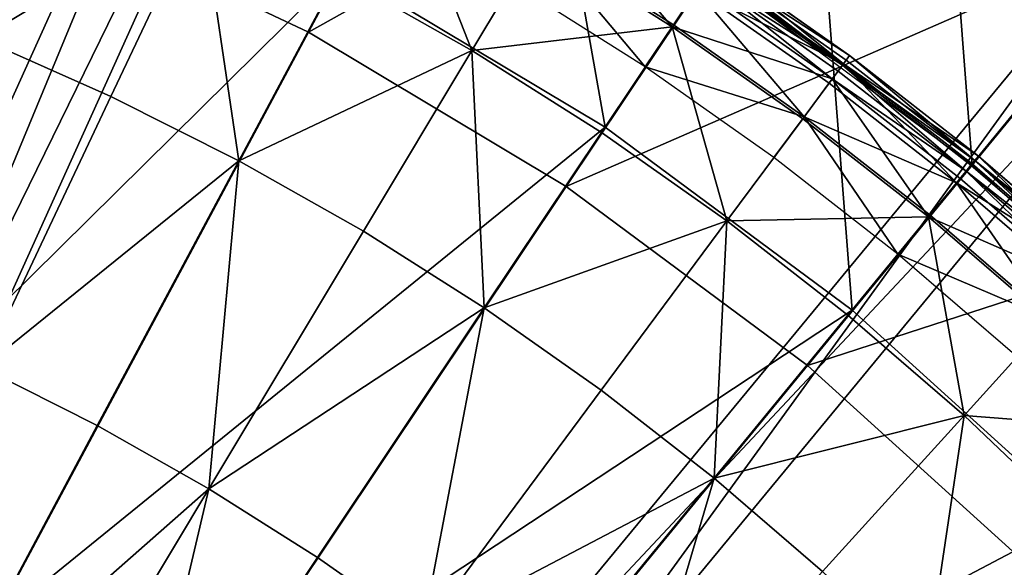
# Model space of a CAD drawing. Extents: x -3.87 to 3.87, y -3.87 to 3.87.
# Tile 111 of 115: x 1.16 to 2.15, y 2.18 to 2.73. Entities that reach past the tile are written whole.
import ezdxf

# ---------------------------------------------------------------- set-up
doc = ezdxf.new("R2010")
doc.units = 0
doc.layers.get('0').update_dxf_attribs({"linetype": 'CONTINUOUS'})

msp = doc.modelspace()

# ---------------------------------------------------------------- linework, layer by layer
for p in [(1.451951, 2.71641, 4.599773), (1.817717, 2.721801, 9.229347), (1.819053, 2.723801, 9.027666), (1.616124, 2.697894, 9.262104), (1.990143, 2.684657, 9.040556), (1.992759, 2.688183, 9.179029), (1.996165, 2.692776, 9.121477), (1.9963, 2.692958, 9.064547), (1.79076, 2.681457, 9.022295), (1.984641, 2.677238, 9.212923), (1.989101, 2.683252, 9.204887), (1.975582, 2.665023, 9.033573), (1.978829, 2.669401, 9.217014), (1.253195, 2.651631, 9.281931), (1.94907, 2.629277, 9.229347), (1.950503, 2.631208, 9.027666), (1.746561, 2.615309, 9.262104), (1.75031, 2.62092, 8.880756), (1.75031, 2.62092, 8.374943), (1.750311, 2.62092, 8.815489), (1.750311, 2.62092, 8.374943), (1.381792, 2.586894, 9.281931), (1.920167, 2.590304, 9.022295), (2.122256, 2.587113, 9.179029), (2.125884, 2.591534, 9.121477), (2.126028, 2.591709, 9.064547), (2.113612, 2.576581, 9.212923), (2.118361, 2.582367, 9.204887), (2.119471, 2.583719, 9.040556), (2.119658, 2.582817, 4.219625), (2.107421, 2.569037, 9.217014), (1.711234, 2.561044, 4.599773), (2.103963, 2.564824, 9.033573), (1.872776, 2.526405, 9.262104), (2.075731, 2.530422, 9.229347), (2.077256, 2.532281, 9.027666), (1.507063, 2.515935, 9.281931), (2.044949, 2.492915, 9.022295), (1.628703, 2.43892, 9.281931), (1.99448, 2.431417, 9.262104), (1.99875, 2.43662, 8.880756), (1.99875, 2.43662, 8.374943), (1.998751, 2.43662, 8.815489), (1.998751, 2.43662, 8.374943), (1.953997, 2.380954, 4.599773), (1.746405, 2.356013, 9.281931), (2.111386, 2.330583, 9.262104), (1.239363, 2.320428, 9.255472), (1.859901, 2.267432, 9.281931), (1.351731, 2.25678, 9.255472), (1.460841, 2.187697, 9.255472)]:
    msp.add_point(p)
for points in [[(0.447473, 1.085048, 7.239483), (1.495123, 3.406888, 7.239483), (1.495123, 3.406888, 4.643103)], [(0.447473, 1.085048, 7.239483), (1.495123, 3.406888, 4.643103), (0.447473, 1.085048, 4.643103)], [(0.520351, 1.052164, 4.643103), (0.447473, 1.085048, 4.643103), (1.495123, 3.406888, 4.643103)], [(1.568002, 3.374006, 7.239483), (1.495123, 3.406888, 7.239483), (0.447473, 1.085048, 7.239483)], [(0.520351, 1.052164, 4.643103), (1.495123, 3.406888, 4.643103), (1.568002, 3.374006, 4.643103)], [(1.568002, 3.374006, 7.239483), (0.447473, 1.085048, 7.239483), (0.520351, 1.052164, 7.239483)], [(1.568002, 3.374006, 7.239483), (0.520351, 1.052164, 7.239483), (0.520351, 1.052164, 4.643103)], [(1.568002, 3.374006, 7.239483), (0.520351, 1.052164, 4.643103), (1.568002, 3.374006, 4.643103)], [(1.724187, 3.225731, 4.599773), (1.178718, 2.845678, 4.599773), (1.451951, 2.71641, 4.599773)], [(2.032086, 3.041234, 4.599773), (1.724187, 3.225731, 4.599773), (1.451951, 2.71641, 4.599773)], [(1.75031, 2.62092, 8.880756), (1.663236, 3.113441, 8.880756), (1.484965, 2.779919, 8.880756)], [(1.75031, 2.62092, 8.880756), (1.960416, 2.935368, 8.880756), (1.663236, 3.113441, 8.880756)], [(2.119658, 2.582817, 4.219625), (2.079025, 3.111488, 4.219625), (1.856313, 2.778175, 4.219625)], [(2.119658, 2.582817, 4.219625), (2.373966, 2.892692, 4.219625), (2.079025, 3.111488, 4.219625)], [(2.032086, 3.041234, 4.599773), (1.451951, 2.71641, 4.599773), (1.711234, 2.561044, 4.599773)], [(2.320367, 2.827378, 4.599773), (2.032086, 3.041234, 4.599773), (1.711234, 2.561044, 4.599773)], [(1.205344, 2.91221, 8.374943), (0.914079, 3.016387, 8.374943), (0.696411, 2.298828, 8.374943)], [(1.05872, 2.961525, 9.262104), (1.12158, 2.709983, 9.281931), (1.202762, 2.905974, 9.262104)], [(1.178718, 2.845678, 4.599773), (0.894106, 2.947475, 4.599773), (0.000004, 0, 4.599773)], [(1.99875, 2.43662, 8.880756), (1.960416, 2.935368, 8.880756), (1.75031, 2.62092, 8.880756)], [(1.99875, 2.43662, 8.880756), (2.238662, 2.728955, 8.880756), (1.960416, 2.935368, 8.880756)], [(1.205344, 2.91221, 8.374943), (0.696411, 2.298828, 8.374943), (0.918388, 2.219433, 8.374943)], [(1.484965, 2.779919, 8.374943), (1.205344, 2.91221, 8.374943), (0.918388, 2.219433, 8.374943)], [(1.343896, 2.843402, 9.262104), (1.202762, 2.905974, 9.262104), (1.12158, 2.709983, 9.281931)], [(1.527423, 1.911474, 7.239483), (2.337957, 2.893902, 7.239483), (2.337957, 2.893902, 4.643103)], [(1.527423, 1.911474, 7.239483), (2.337957, 2.893902, 4.643103), (1.527423, 1.911474, 4.643103)], [(1.589097, 1.860592, 4.643103), (1.527423, 1.911474, 4.643103), (2.337957, 2.893902, 4.643103)], [(2.399631, 2.84302, 7.239483), (2.337957, 2.893902, 7.239483), (1.527423, 1.911474, 7.239483)], [(1.589097, 1.860592, 4.643103), (2.337957, 2.893902, 4.643103), (2.399631, 2.84302, 4.643103)], [(2.36264, 2.362645, 4.219625), (2.373966, 2.892692, 4.219625), (2.119658, 2.582817, 4.219625)], [(1.616124, 2.697894, 9.262104), (1.542167, 2.886936, 9.229347), (1.481793, 2.773983, 9.262104)], [(1.616124, 2.697894, 9.262104), (1.681968, 2.807748, 9.229347), (1.542167, 2.886936, 9.229347)], [(1.451951, 2.71641, 4.599773), (1.178718, 2.845678, 4.599773), (0.000004, 0, 4.599773)], [(1.343896, 2.843402, 9.262104), (1.12158, 2.709983, 9.281931), (1.253195, 2.651631, 9.281931)], [(1.343896, 2.843402, 9.262104), (1.253195, 2.651631, 9.281931), (1.381792, 2.586894, 9.281931)], [(1.343896, 2.843402, 9.262104), (1.381792, 2.586894, 9.281931), (1.481793, 2.773983, 9.262104)], [(2.399631, 2.84302, 7.239483), (1.527423, 1.911474, 7.239483), (1.589097, 1.860592, 7.239483)], [(2.399631, 2.84302, 7.239483), (1.589097, 1.860592, 7.239483), (1.589097, 1.860592, 4.643103)], [(2.399631, 2.84302, 7.239483), (1.589097, 1.860592, 4.643103), (2.399631, 2.84302, 4.643103)], [(1.70765, 2.850596, 9.217014), (1.681968, 2.807748, 9.229347), (1.817717, 2.721801, 9.229347)], [(1.70765, 2.850596, 9.217014), (1.817717, 2.721801, 9.229347), (1.84547, 2.763337, 9.217014)], [(2.320367, 2.827378, 4.599773), (1.711234, 2.561044, 4.599773), (1.953997, 2.380954, 4.599773)], [(2.586355, 2.586358, 4.599773), (2.320367, 2.827378, 4.599773), (1.953997, 2.380954, 4.599773)], [(1.616124, 2.697894, 9.262104), (1.817717, 2.721801, 9.229347), (1.681968, 2.807748, 9.229347)], [(1.683205, 2.809811, 9.027666), (1.79076, 2.681457, 9.022295), (1.657023, 2.76613, 9.022295)], [(1.683205, 2.809811, 9.027666), (1.842442, 2.758805, 9.033573), (1.819053, 2.723801, 9.027666)], [(1.683205, 2.809811, 9.027666), (1.819053, 2.723801, 9.027666), (1.79076, 2.681457, 9.022295)], [(1.990143, 2.684657, 9.040556), (1.856022, 2.779129, 9.040556), (1.861764, 2.787723, 9.064547)], [(1.996165, 2.692776, 9.121477), (1.861639, 2.787535, 9.121477), (1.858462, 2.78278, 9.179029)], [(1.996165, 2.692776, 9.121477), (1.861764, 2.787723, 9.064547), (1.861639, 2.787535, 9.121477)], [(1.996165, 2.692776, 9.121477), (1.9963, 2.692958, 9.064547), (1.861764, 2.787723, 9.064547)], [(1.990143, 2.684657, 9.040556), (1.861764, 2.787723, 9.064547), (1.9963, 2.692958, 9.064547)], [(1.484965, 2.779919, 8.374943), (0.918388, 2.219433, 8.374943), (1.131491, 2.118612, 8.374943)], [(1.75031, 2.62092, 8.374943), (1.484965, 2.779919, 8.374943), (1.131491, 2.118612, 8.374943)], [(1.616124, 2.697894, 9.262104), (1.481793, 2.773983, 9.262104), (1.381792, 2.586894, 9.281931)], [(1.750311, 2.62092, 8.815489), (1.484967, 2.779919, 8.815489), (1.484967, 2.779919, 8.374943)], [(1.750311, 2.62092, 8.815489), (1.484967, 2.779919, 8.374943), (1.750311, 2.62092, 8.374943)], [(1.990143, 2.684657, 9.040556), (1.842442, 2.758805, 9.033573), (1.856022, 2.779129, 9.040556)], [(1.989101, 2.683252, 9.204887), (1.855051, 2.777675, 9.204887), (1.850891, 2.771451, 9.212923)], [(1.989101, 2.683252, 9.204887), (1.858462, 2.78278, 9.179029), (1.855051, 2.777675, 9.204887)], [(1.989101, 2.683252, 9.204887), (1.992759, 2.688183, 9.179029), (1.858462, 2.78278, 9.179029)], [(1.996165, 2.692776, 9.121477), (1.858462, 2.78278, 9.179029), (1.992759, 2.688183, 9.179029)], [(1.978829, 2.669401, 9.217014), (1.850891, 2.771451, 9.212923), (1.84547, 2.763337, 9.217014)], [(1.978829, 2.669401, 9.217014), (1.984641, 2.677238, 9.212923), (1.850891, 2.771451, 9.212923)], [(1.989101, 2.683252, 9.204887), (1.850891, 2.771451, 9.212923), (1.984641, 2.677238, 9.212923)], [(1.978829, 2.669401, 9.217014), (1.84547, 2.763337, 9.217014), (1.817717, 2.721801, 9.229347)], [(1.950503, 2.631208, 9.027666), (1.819053, 2.723801, 9.027666), (1.842442, 2.758805, 9.033573)], [(1.990143, 2.684657, 9.040556), (1.975582, 2.665023, 9.033573), (1.842442, 2.758805, 9.033573)], [(1.950503, 2.631208, 9.027666), (1.842442, 2.758805, 9.033573), (1.975582, 2.665023, 9.033573)], [(2.227977, 2.22891, 8.880756), (2.238662, 2.728955, 8.880756), (1.99875, 2.43662, 8.880756)], [(1.711234, 2.561044, 4.599773), (1.451951, 2.71641, 4.599773), (0.000004, 0, 4.599773)], [(1.616124, 2.697894, 9.262104), (1.746561, 2.615309, 9.262104), (1.817717, 2.721801, 9.229347)], [(1.872776, 2.526405, 9.262104), (1.817717, 2.721801, 9.229347), (1.746561, 2.615309, 9.262104)], [(1.950503, 2.631208, 9.027666), (1.79076, 2.681457, 9.022295), (1.819053, 2.723801, 9.027666)], [(1.872776, 2.526405, 9.262104), (1.94907, 2.629277, 9.229347), (1.817717, 2.721801, 9.229347)], [(1.978829, 2.669401, 9.217014), (1.817717, 2.721801, 9.229347), (1.94907, 2.629277, 9.229347)], [(1.124013, 2.378497, 9.255472), (1.253195, 2.651631, 9.281931), (1.12158, 2.709983, 9.281931)], [(1.616124, 2.697894, 9.262104), (1.381792, 2.586894, 9.281931), (1.507063, 2.515935, 9.281931)], [(1.616124, 2.697894, 9.262104), (1.507063, 2.515935, 9.281931), (1.628703, 2.43892, 9.281931)], [(1.616124, 2.697894, 9.262104), (1.628703, 2.43892, 9.281931), (1.746561, 2.615309, 9.262104)], [(1.990143, 2.684657, 9.040556), (2.103963, 2.564824, 9.033573), (1.975582, 2.665023, 9.033573)], [(1.989101, 2.683252, 9.204887), (2.122256, 2.587113, 9.179029), (1.992759, 2.688183, 9.179029)], [(1.990143, 2.684657, 9.040556), (1.9963, 2.692958, 9.064547), (2.126028, 2.591709, 9.064547)], [(1.990143, 2.684657, 9.040556), (2.126028, 2.591709, 9.064547), (2.119471, 2.583719, 9.040556)], [(1.990143, 2.684657, 9.040556), (2.119471, 2.583719, 9.040556), (2.103963, 2.564824, 9.033573)], [(1.996165, 2.692776, 9.121477), (1.992759, 2.688183, 9.179029), (2.122256, 2.587113, 9.179029)], [(1.996165, 2.692776, 9.121477), (2.126028, 2.591709, 9.064547), (1.9963, 2.692958, 9.064547)], [(1.996165, 2.692776, 9.121477), (2.122256, 2.587113, 9.179029), (2.125884, 2.591534, 9.121477)], [(1.996165, 2.692776, 9.121477), (2.125884, 2.591534, 9.121477), (2.126028, 2.591709, 9.064547)], [(1.950503, 2.631208, 9.027666), (1.920167, 2.590304, 9.022295), (1.79076, 2.681457, 9.022295)], [(1.978829, 2.669401, 9.217014), (2.113612, 2.576581, 9.212923), (1.984641, 2.677238, 9.212923)], [(1.989101, 2.683252, 9.204887), (1.984641, 2.677238, 9.212923), (2.113612, 2.576581, 9.212923)], [(1.989101, 2.683252, 9.204887), (2.113612, 2.576581, 9.212923), (2.118361, 2.582367, 9.204887)], [(1.989101, 2.683252, 9.204887), (2.118361, 2.582367, 9.204887), (2.122256, 2.587113, 9.179029)], [(1.978829, 2.669401, 9.217014), (1.94907, 2.629277, 9.229347), (2.075731, 2.530422, 9.229347)], [(1.950503, 2.631208, 9.027666), (1.975582, 2.665023, 9.033573), (2.103963, 2.564824, 9.033573)], [(1.978829, 2.669401, 9.217014), (2.075731, 2.530422, 9.229347), (2.107421, 2.569037, 9.217014)], [(1.978829, 2.669401, 9.217014), (2.107421, 2.569037, 9.217014), (2.113612, 2.576581, 9.212923)], [(1.124013, 2.378497, 9.255472), (1.381792, 2.586894, 9.281931), (1.253195, 2.651631, 9.281931)], [(1.872776, 2.526405, 9.262104), (2.075731, 2.530422, 9.229347), (1.94907, 2.629277, 9.229347)], [(1.950503, 2.631208, 9.027666), (2.044949, 2.492915, 9.022295), (1.920167, 2.590304, 9.022295)], [(1.950503, 2.631208, 9.027666), (2.103963, 2.564824, 9.033573), (2.077256, 2.532281, 9.027666)], [(1.950503, 2.631208, 9.027666), (2.077256, 2.532281, 9.027666), (2.044949, 2.492915, 9.022295)], [(1.75031, 2.62092, 8.374943), (1.131491, 2.118612, 8.374943), (1.333714, 1.997437, 8.374943)], [(1.99875, 2.43662, 8.374943), (1.75031, 2.62092, 8.374943), (1.333714, 1.997437, 8.374943)], [(1.872776, 2.526405, 9.262104), (1.746561, 2.615309, 9.262104), (1.628703, 2.43892, 9.281931)], [(1.998751, 2.43662, 8.815489), (1.750311, 2.62092, 8.815489), (1.750311, 2.62092, 8.374943)], [(1.998751, 2.43662, 8.815489), (1.750311, 2.62092, 8.374943), (1.998751, 2.43662, 8.374943)], [(1.124013, 2.378497, 9.255472), (1.239363, 2.320428, 9.255472), (1.381792, 2.586894, 9.281931)], [(1.351731, 2.25678, 9.255472), (1.381792, 2.586894, 9.281931), (1.239363, 2.320428, 9.255472)], [(1.351731, 2.25678, 9.255472), (1.507063, 2.515935, 9.281931), (1.381792, 2.586894, 9.281931)], [(2.586355, 2.586358, 4.599773), (1.953997, 2.380954, 4.599773), (2.177988, 2.177989, 4.599773)], [(2.242525, 2.475273, 9.204887), (2.122256, 2.587113, 9.179029), (2.118361, 2.582367, 9.204887)], [(2.243699, 2.476569, 9.040556), (2.119471, 2.583719, 9.040556), (2.126028, 2.591709, 9.064547)], [(2.250488, 2.484059, 9.121477), (2.125884, 2.591534, 9.121477), (2.122256, 2.587113, 9.179029)], [(2.242525, 2.475273, 9.204887), (2.246648, 2.479822, 9.179029), (2.122256, 2.587113, 9.179029)], [(2.250488, 2.484059, 9.121477), (2.122256, 2.587113, 9.179029), (2.246648, 2.479822, 9.179029)], [(2.250488, 2.484059, 9.121477), (2.126028, 2.591709, 9.064547), (2.125884, 2.591534, 9.121477)], [(2.250488, 2.484059, 9.121477), (2.25064, 2.484227, 9.064547), (2.126028, 2.591709, 9.064547)], [(2.243699, 2.476569, 9.040556), (2.126028, 2.591709, 9.064547), (2.25064, 2.484227, 9.064547)], [(2.243699, 2.476569, 9.040556), (2.103963, 2.564824, 9.033573), (2.119471, 2.583719, 9.040556)], [(2.230944, 2.462496, 9.217014), (2.113612, 2.576581, 9.212923), (2.107421, 2.569037, 9.217014)], [(2.242525, 2.475273, 9.204887), (2.118361, 2.582367, 9.204887), (2.113612, 2.576581, 9.212923)], [(2.230944, 2.462496, 9.217014), (2.237497, 2.469726, 9.212923), (2.113612, 2.576581, 9.212923)], [(2.242525, 2.475273, 9.204887), (2.113612, 2.576581, 9.212923), (2.237497, 2.469726, 9.212923)], [(2.230944, 2.462496, 9.217014), (2.107421, 2.569037, 9.217014), (2.075731, 2.530422, 9.229347)], [(1.953997, 2.380954, 4.599773), (1.711234, 2.561044, 4.599773), (0.000004, 0, 4.599773)], [(2.199012, 2.427264, 9.027666), (2.077256, 2.532281, 9.027666), (2.103963, 2.564824, 9.033573)], [(2.243699, 2.476569, 9.040556), (2.227283, 2.458457, 9.033573), (2.103963, 2.564824, 9.033573)], [(2.199012, 2.427264, 9.027666), (2.103963, 2.564824, 9.033573), (2.227283, 2.458457, 9.033573)], [(1.872776, 2.526405, 9.262104), (1.628703, 2.43892, 9.281931), (1.746405, 2.356013, 9.281931)], [(1.872776, 2.526405, 9.262104), (1.746405, 2.356013, 9.281931), (1.859901, 2.267432, 9.281931)], [(1.872776, 2.526405, 9.262104), (1.859901, 2.267432, 9.281931), (1.99448, 2.431417, 9.262104)], [(1.872776, 2.526405, 9.262104), (1.99448, 2.431417, 9.262104), (2.075731, 2.530422, 9.229347)], [(2.111386, 2.330583, 9.262104), (2.075731, 2.530422, 9.229347), (1.99448, 2.431417, 9.262104)], [(2.199012, 2.427264, 9.027666), (2.044949, 2.492915, 9.022295), (2.077256, 2.532281, 9.027666)], [(2.111386, 2.330583, 9.262104), (2.197397, 2.425482, 9.229347), (2.075731, 2.530422, 9.229347)], [(2.230944, 2.462496, 9.217014), (2.075731, 2.530422, 9.229347), (2.197397, 2.425482, 9.229347)], [(1.351731, 2.25678, 9.255472), (1.628703, 2.43892, 9.281931), (1.507063, 2.515935, 9.281931)], [(2.199012, 2.427264, 9.027666), (2.164812, 2.38953, 9.022295), (2.044949, 2.492915, 9.022295)], [(1.351731, 2.25678, 9.255472), (1.460841, 2.187697, 9.255472), (1.628703, 2.43892, 9.281931)], [(1.566419, 2.113329, 9.255472), (1.628703, 2.43892, 9.281931), (1.460841, 2.187697, 9.255472)], [(1.566419, 2.113329, 9.255472), (1.746405, 2.356013, 9.281931), (1.628703, 2.43892, 9.281931)], [(1.99875, 2.43662, 8.374943), (1.333714, 1.997437, 8.374943), (1.523053, 1.85698, 8.374943)], [(2.227977, 2.22891, 8.374943), (1.99875, 2.43662, 8.374943), (1.523053, 1.85698, 8.374943)], [(2.111386, 2.330583, 9.262104), (1.99448, 2.431417, 9.262104), (1.859901, 2.267432, 9.281931)], [(2.227979, 2.22891, 8.815491), (1.998751, 2.43662, 8.815489), (1.998751, 2.43662, 8.374943)], [(2.227979, 2.22891, 8.815491), (1.998751, 2.43662, 8.374943), (2.227979, 2.22891, 8.374943)], [(2.111386, 2.330583, 9.262104), (2.313769, 2.314703, 9.229347), (2.197397, 2.425482, 9.229347)], [(2.177988, 2.177989, 4.599773), (1.953997, 2.380954, 4.599773), (0.000004, 0, 4.599773)], [(1.124013, 2.378497, 9.255472), (1.075288, 2.013463, 9.162994), (1.239363, 2.320428, 9.255472)], [(1.566419, 2.113329, 9.255472), (1.859901, 2.267432, 9.281931), (1.746405, 2.356013, 9.281931)], [(2.111386, 2.330583, 9.262104), (1.859901, 2.267432, 9.281931), (1.968922, 2.173398, 9.281931)], [(2.111386, 2.330583, 9.262104), (1.968922, 2.173398, 9.281931), (2.0732, 2.074133, 9.281931)], [(2.111386, 2.330583, 9.262104), (2.0732, 2.074133, 9.281931), (2.223205, 2.224139, 9.262104)], [(2.111386, 2.330583, 9.262104), (2.223205, 2.224139, 9.262104), (2.313769, 2.314703, 9.229347)], [(1.351731, 2.25678, 9.255472), (1.239363, 2.320428, 9.255472), (1.075288, 2.013463, 9.162994)], [(1.566419, 2.113329, 9.255472), (1.668225, 2.033873, 9.255472), (1.859901, 2.267432, 9.281931)], [(1.766016, 1.949525, 9.255472), (1.859901, 2.267432, 9.281931), (1.668225, 2.033873, 9.255472)], [(1.766016, 1.949525, 9.255472), (1.968922, 2.173398, 9.281931), (1.859901, 2.267432, 9.281931)], [(1.351731, 2.25678, 9.255472), (1.075288, 2.013463, 9.162994), (1.172791, 1.958235, 9.162994)], [(1.351731, 2.25678, 9.255472), (1.172791, 1.958235, 9.162994), (1.267467, 1.898292, 9.162994)], [(1.351731, 2.25678, 9.255472), (1.267467, 1.898292, 9.162994), (1.460841, 2.187697, 9.255472)], [(2.227977, 2.22891, 8.374943), (1.523053, 1.85698, 8.374943), (1.69775, 1.698682, 8.374943)], [(2.435688, 1.999683, 8.374943), (2.227977, 2.22891, 8.374943), (1.69775, 1.698682, 8.374943)], [(2.32965, 2.112319, 9.262104), (2.223205, 2.224139, 9.262104), (2.0732, 2.074133, 9.281931)], [(1.566419, 2.113329, 9.255472), (1.460841, 2.187697, 9.255472), (1.267467, 1.898292, 9.162994)], [(2.380953, 1.953999, 4.599773), (2.177988, 2.177989, 4.599773), (0.000004, 0, 4.599773)]]:
    msp.add_3dface(points)

doc.saveas('drawing.dxf')
